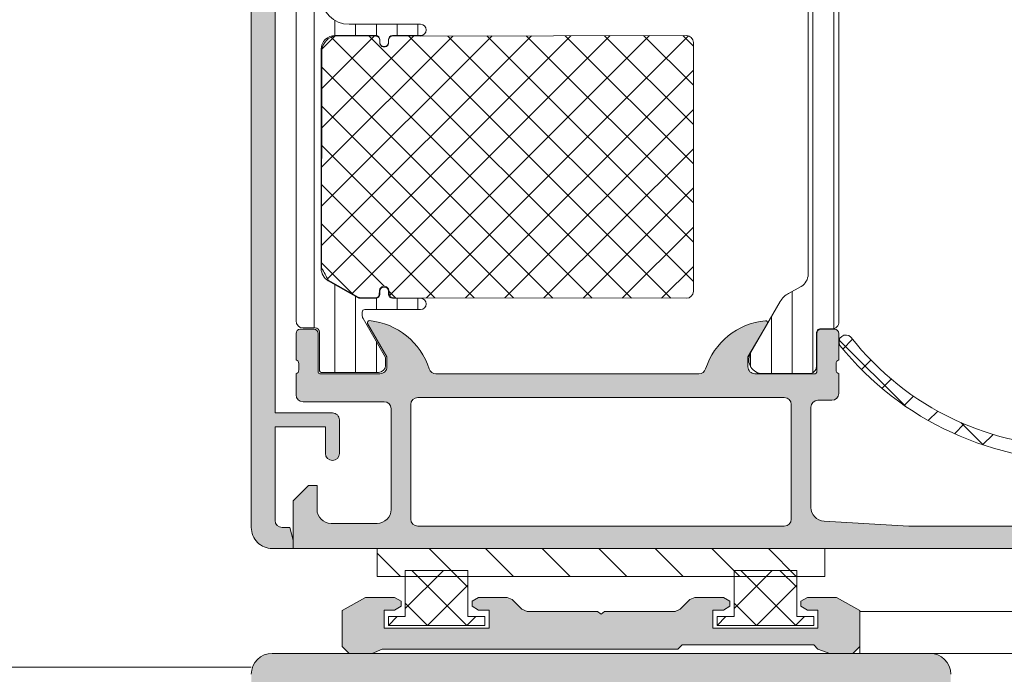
# Model space of a CAD drawing. Header units: millimetres. Extents: x -469965 to -394737, y -22321 to 14469.
# Tile 60 of 256: x -434734 to -434664, y -19826 to -19780. Entities that reach past the tile are written whole.
import ezdxf

# ---------------------------------------------------------------- set-up
doc = ezdxf.new("R2010")
doc.units = ezdxf.units.MM
doc.header["$MEASUREMENT"] = 0
doc.layers.add('New_A-13-UKS_Pen_No__250', color=7, linetype='Continuous', lineweight=13)
doc.layers.add('New_A-13-UKS_Pen_No__7', color=7, linetype='Continuous', lineweight=15)

msp = doc.modelspace()

# ---------------------------------------------------------------- hatches: boundary and pattern name
at = {"layer": 'New_A-13-UKS_Pen_No__250', "linetype": 'Continuous', "lineweight": 13}
for points in [[(-434714.843, -19817.405), (-434714.843, -19816.805), (-434715.084, -19815.905), (-434715.643, -19815.905), (-434715.73, -19815.898), (-434715.814, -19815.875), (-434715.893, -19815.838), (-434715.964, -19815.788), (-434716.026, -19815.727), (-434716.076, -19815.655), (-434716.113, -19815.576), (-434716.135, -19815.492), (-434716.143, -19815.405), (-434716.143, -19808.705), (-434712.543, -19808.705), (-434712.543, -19810.605), (-434712.541, -19810.654), (-434712.533, -19810.703), (-434712.522, -19810.75), (-434712.505, -19810.797), (-434712.484, -19810.841), (-434712.459, -19810.883), (-434712.43, -19810.922), (-434712.397, -19810.959), (-434712.36, -19810.992), (-434712.321, -19811.021), (-434712.279, -19811.046), (-434712.234, -19811.067), (-434712.188, -19811.084), (-434712.141, -19811.096), (-434712.092, -19811.103), (-434712.043, -19811.105), (-434711.994, -19811.103), (-434711.946, -19811.096), (-434711.898, -19811.084), (-434711.852, -19811.067), (-434711.807, -19811.046), (-434711.765, -19811.021), (-434711.726, -19810.992), (-434711.69, -19810.959), (-434711.657, -19810.922), (-434711.627, -19810.883), (-434711.602, -19810.841), (-434711.581, -19810.797), (-434711.565, -19810.75), (-434711.553, -19810.703), (-434711.545, -19810.654), (-434711.543, -19810.605), (-434711.543, -19808.205), (-434711.544, -19808.181), (-434711.545, -19808.156), (-434711.548, -19808.132), (-434711.553, -19808.108), (-434711.558, -19808.084), (-434711.565, -19808.06), (-434711.572, -19808.037), (-434711.581, -19808.014), (-434711.591, -19807.991), (-434711.602, -19807.969), (-434711.614, -19807.948), (-434711.627, -19807.927), (-434711.641, -19807.907), (-434711.656, -19807.888), (-434711.673, -19807.869), (-434711.689, -19807.852), (-434711.707, -19807.835), (-434711.726, -19807.819), (-434711.745, -19807.804), (-434711.765, -19807.789), (-434711.786, -19807.776), (-434711.807, -19807.764), (-434711.829, -19807.753), (-434711.852, -19807.743), (-434711.875, -19807.734), (-434711.898, -19807.727), (-434711.922, -19807.72), (-434711.946, -19807.715), (-434711.97, -19807.711), (-434711.994, -19807.708), (-434712.019, -19807.706), (-434712.043, -19807.705), (-434716.143, -19807.705), (-434716.143, -19757.105), (-434712.043, -19757.105), (-434712.019, -19757.105), (-434711.994, -19757.103), (-434711.97, -19757.1), (-434711.946, -19757.096), (-434711.922, -19757.09), (-434711.898, -19757.084), (-434711.875, -19757.076), (-434711.852, -19757.067), (-434711.829, -19757.057), (-434711.807, -19757.046), (-434711.786, -19757.034), (-434711.765, -19757.021), (-434711.745, -19757.007), (-434711.726, -19756.992), (-434711.707, -19756.976), (-434711.689, -19756.959), (-434711.673, -19756.941), (-434711.656, -19756.923), (-434711.641, -19756.903), (-434711.627, -19756.883), (-434711.614, -19756.862), (-434711.602, -19756.841), (-434711.591, -19756.819), (-434711.581, -19756.797), (-434711.572, -19756.774), (-434711.565, -19756.75), (-434711.558, -19756.727), (-434711.553, -19756.703), (-434711.548, -19756.679), (-434711.545, -19756.654), (-434711.544, -19756.63), (-434711.543, -19756.605), (-434711.543, -19754.205), (-434711.545, -19754.156), (-434711.553, -19754.108), (-434711.565, -19754.06), (-434711.581, -19754.014), (-434711.602, -19753.97), (-434711.627, -19753.927), (-434711.657, -19753.888), (-434711.69, -19753.852), (-434711.726, -19753.819), (-434711.765, -19753.79), (-434711.807, -19753.764), (-434711.852, -19753.743), (-434711.898, -19753.727), (-434711.946, -19753.715), (-434711.994, -19753.708), (-434712.043, -19753.705), (-434712.092, -19753.708), (-434712.141, -19753.715), (-434712.188, -19753.727), (-434712.234, -19753.743), (-434712.279, -19753.764), (-434712.321, -19753.79), (-434712.36, -19753.819), (-434712.397, -19753.852), (-434712.43, -19753.888), (-434712.459, -19753.927), (-434712.484, -19753.97), (-434712.505, -19754.014), (-434712.522, -19754.06), (-434712.533, -19754.108), (-434712.541, -19754.156), (-434712.543, -19754.205), (-434712.543, -19756.105), (-434716.143, -19756.105), (-434716.143, -19749.405), (-434716.135, -19749.318), (-434716.113, -19749.234), (-434716.076, -19749.155), (-434716.026, -19749.084), (-434715.964, -19749.022), (-434715.893, -19748.972), (-434715.814, -19748.935), (-434715.73, -19748.913), (-434715.643, -19748.905), (-434715.086, -19748.905), (-434714.845, -19748.005), (-434714.845, -19747.405), (-434716.343, -19747.405), (-434716.417, -19747.407), (-434716.491, -19747.413), (-434716.565, -19747.422), (-434716.638, -19747.435), (-434716.71, -19747.451), (-434716.782, -19747.471), (-434716.852, -19747.495), (-434716.921, -19747.522), (-434716.989, -19747.552), (-434717.055, -19747.586), (-434717.119, -19747.623), (-434717.182, -19747.663), (-434717.242, -19747.706), (-434717.301, -19747.751), (-434717.357, -19747.8), (-434717.41, -19747.852), (-434717.461, -19747.906), (-434717.509, -19747.962), (-434717.554, -19748.021), (-434717.597, -19748.082), (-434717.636, -19748.145), (-434717.672, -19748.21), (-434717.705, -19748.276), (-434717.735, -19748.344), (-434717.761, -19748.413), (-434717.784, -19748.484), (-434717.803, -19748.556), (-434717.818, -19748.628), (-434717.831, -19748.701), (-434717.839, -19748.775), (-434717.844, -19748.849), (-434717.845, -19748.923), (-434717.843, -19815.905), (-434717.841, -19815.979), (-434717.836, -19816.052), (-434717.827, -19816.125), (-434717.814, -19816.198), (-434717.798, -19816.27), (-434717.779, -19816.341), (-434717.755, -19816.411), (-434717.729, -19816.479), (-434717.699, -19816.547), (-434717.666, -19816.612), (-434717.63, -19816.677), (-434717.59, -19816.739), (-434717.548, -19816.799), (-434717.503, -19816.857), (-434717.455, -19816.913), (-434717.404, -19816.966), (-434717.351, -19817.017), (-434717.295, -19817.065), (-434717.237, -19817.11), (-434717.177, -19817.153), (-434717.114, -19817.192), (-434717.05, -19817.228), (-434716.984, -19817.261), (-434716.917, -19817.291), (-434716.848, -19817.318), (-434716.779, -19817.341), (-434716.708, -19817.36), (-434716.636, -19817.377), (-434716.563, -19817.389), (-434716.49, -19817.398), (-434716.417, -19817.403), (-434716.343, -19817.405)], [(-434674.845, -19824.905), (-434674.345, -19824.405), (-434674.345, -19821.845), (-434676.005, -19820.905), (-434678.095, -19820.905), (-434678.555, -19821.175), (-434678.555, -19821.535), (-434678.095, -19821.805), (-434677.345, -19821.805), (-434677.345, -19823.105), (-434684.845, -19823.105), (-434684.845, -19821.805), (-434684.095, -19821.805), (-434683.635, -19821.535), (-434683.635, -19821.175), (-434684.095, -19820.905), (-434686.135, -19820.905), (-434686.495, -19821.055), (-434687.195, -19821.755), (-434687.555, -19821.905), (-434692.595, -19821.905), (-434692.845, -19822.105), (-434693.095, -19821.905), (-434698.135, -19821.905), (-434698.495, -19821.755), (-434699.195, -19821.055), (-434699.555, -19820.905), (-434701.595, -19820.905), (-434702.055, -19821.175), (-434702.055, -19821.535), (-434701.595, -19821.805), (-434700.845, -19821.805), (-434700.845, -19823.105), (-434708.345, -19823.105), (-434708.345, -19821.805), (-434707.595, -19821.805), (-434707.135, -19821.535), (-434707.135, -19821.175), (-434707.595, -19820.905), (-434709.685, -19820.905), (-434711.345, -19821.845), (-434711.345, -19824.405), (-434710.845, -19824.905), (-434709.195, -19824.905), (-434708.495, -19824.605), (-434687.345, -19824.605), (-434687.045, -19824.305), (-434677.645, -19824.305), (-434677.345, -19824.605), (-434676.495, -19824.905)]]:
    msp.add_hatch(color=7, dxfattribs=at).paths.add_polyline_path(points)
h = msp.add_hatch(color=7, dxfattribs=at)
h.paths.add_polyline_path([(-434714.845, -19817.405), (-434646.345, -19817.405, 0.414216), (-434645.845, -19816.905), (-434645.845, -19812.905, 0.414214), (-434646.345, -19812.405), (-434647.645, -19812.405, 0.414214), (-434648.145, -19812.905), (-434648.145, -19813.405), (-434647.145, -19813.405), (-434647.145, -19815.105), (-434647.146, -19815.154), (-434647.15, -19815.203), (-434647.156, -19815.252), (-434647.164, -19815.3), (-434647.175, -19815.348), (-434647.188, -19815.395), (-434647.203, -19815.442), (-434647.221, -19815.488), (-434647.241, -19815.533), (-434647.263, -19815.577), (-434647.287, -19815.619), (-434647.314, -19815.661), (-434647.342, -19815.701), (-434647.372, -19815.74), (-434647.404, -19815.777), (-434647.438, -19815.812), (-434647.473, -19815.846), (-434647.511, -19815.878), (-434647.549, -19815.908), (-434647.589, -19815.937), (-434647.631, -19815.963), (-434647.674, -19815.987), (-434647.717, -19816.009), (-434647.762, -19816.029), (-434647.808, -19816.047), (-434647.855, -19816.062), (-434647.902, -19816.075), (-434647.95, -19816.086), (-434647.998, -19816.094), (-434648.047, -19816.1), (-434648.096, -19816.104), (-434648.145, -19816.105), (-434652.145, -19816.105), (-434652.194, -19816.104), (-434652.243, -19816.1), (-434652.292, -19816.094), (-434652.34, -19816.086), (-434652.388, -19816.075), (-434652.435, -19816.062), (-434652.482, -19816.047), (-434652.528, -19816.029), (-434652.573, -19816.009), (-434652.616, -19815.987), (-434652.659, -19815.963), (-434652.701, -19815.937), (-434652.741, -19815.908), (-434652.779, -19815.878), (-434652.817, -19815.846), (-434652.852, -19815.812), (-434652.886, -19815.777), (-434652.918, -19815.74), (-434652.948, -19815.701), (-434652.976, -19815.661), (-434653.003, -19815.619), (-434653.027, -19815.577), (-434653.049, -19815.533), (-434653.069, -19815.488), (-434653.087, -19815.442), (-434653.102, -19815.396), (-434653.115, -19815.348), (-434653.126, -19815.3), (-434653.134, -19815.252), (-434653.14, -19815.203), (-434653.144, -19815.154), (-434653.145, -19815.105), (-434653.145, -19813.405), (-434652.145, -19813.405), (-434652.145, -19812.905, 0.414214), (-434652.645, -19812.405), (-434655.445, -19812.405, 0.414214), (-434655.945, -19812.905), (-434655.945, -19813.105, 0.414214), (-434655.445, -19813.605), (-434654.945, -19813.605), (-434654.921, -19813.606), (-434654.896, -19813.608), (-434654.872, -19813.611), (-434654.847, -19813.615), (-434654.824, -19813.62), (-434654.8, -19813.627), (-434654.777, -19813.634), (-434654.754, -19813.643), (-434654.731, -19813.653), (-434654.709, -19813.664), (-434654.688, -19813.676), (-434654.667, -19813.69), (-434654.647, -19813.704), (-434654.628, -19813.719), (-434654.609, -19813.735), (-434654.591, -19813.752), (-434654.575, -19813.769), (-434654.559, -19813.788), (-434654.543, -19813.807), (-434654.529, -19813.827), (-434654.516, -19813.848), (-434654.504, -19813.87), (-434654.493, -19813.891), (-434654.483, -19813.914), (-434654.474, -19813.937), (-434654.467, -19813.96), (-434654.46, -19813.984), (-434654.455, -19814.008), (-434654.45, -19814.032), (-434654.447, -19814.056), (-434654.446, -19814.081), (-434654.445, -19814.105), (-434654.445, -19815.305), (-434654.446, -19815.33), (-434654.447, -19815.354), (-434654.45, -19815.379), (-434654.455, -19815.403), (-434654.46, -19815.427), (-434654.467, -19815.45), (-434654.474, -19815.474), (-434654.483, -19815.497), (-434654.493, -19815.519), (-434654.504, -19815.541), (-434654.516, -19815.562), (-434654.529, -19815.583), (-434654.543, -19815.603), (-434654.559, -19815.622), (-434654.575, -19815.641), (-434654.591, -19815.659), (-434654.609, -19815.676), (-434654.628, -19815.692), (-434654.647, -19815.707), (-434654.667, -19815.721), (-434654.688, -19815.734), (-434654.709, -19815.746), (-434654.731, -19815.757), (-434654.754, -19815.767), (-434654.777, -19815.776), (-434654.8, -19815.784), (-434654.824, -19815.79), (-434654.847, -19815.796), (-434654.872, -19815.8), (-434654.896, -19815.803), (-434654.921, -19815.805), (-434654.945, -19815.805), (-434670.845, -19815.805), (-434676.902, -19815.459), (-434676.949, -19815.455), (-434676.996, -19815.449), (-434677.043, -19815.441), (-434677.089, -19815.431), (-434677.134, -19815.418), (-434677.179, -19815.403), (-434677.224, -19815.386), (-434677.267, -19815.367), (-434677.309, -19815.346), (-434677.351, -19815.324), (-434677.391, -19815.299), (-434677.43, -19815.272), (-434677.468, -19815.243), (-434677.504, -19815.213), (-434677.539, -19815.181), (-434677.572, -19815.147), (-434677.604, -19815.112), (-434677.634, -19815.076), (-434677.662, -19815.038), (-434677.688, -19814.998), (-434677.713, -19814.958), (-434677.735, -19814.916), (-434677.756, -19814.874), (-434677.774, -19814.83), (-434677.791, -19814.786), (-434677.805, -19814.741), (-434677.817, -19814.695), (-434677.827, -19814.649), (-434677.835, -19814.602), (-434677.841, -19814.555), (-434677.844, -19814.508), (-434677.845, -19814.461), (-434677.845, -19807.305), (-434677.844, -19807.281), (-434677.843, -19807.256), (-434677.84, -19807.232), (-434677.835, -19807.208), (-434677.83, -19807.184), (-434677.823, -19807.16), (-434677.816, -19807.137), (-434677.807, -19807.114), (-434677.797, -19807.091), (-434677.786, -19807.07), (-434677.774, -19807.048), (-434677.761, -19807.027), (-434677.747, -19807.007), (-434677.732, -19806.988), (-434677.716, -19806.969), (-434677.699, -19806.952), (-434677.681, -19806.935), (-434677.662, -19806.919), (-434677.643, -19806.904), (-434677.623, -19806.89), (-434677.602, -19806.876), (-434677.581, -19806.864), (-434677.559, -19806.853), (-434677.536, -19806.843), (-434677.513, -19806.834), (-434677.49, -19806.827), (-434677.467, -19806.82), (-434677.443, -19806.815), (-434677.418, -19806.811), (-434677.394, -19806.808), (-434677.37, -19806.806), (-434677.345, -19806.805), (-434676.345, -19806.805, 0.414214), (-434675.845, -19806.305), (-434675.845, -19804.905), (-434675.867, -19804.898), (-434675.887, -19804.889), (-434675.907, -19804.878), (-434675.927, -19804.866), (-434675.945, -19804.852), (-434675.961, -19804.837), (-434675.969, -19804.829), (-434675.984, -19804.812), (-434675.998, -19804.793), (-434676.01, -19804.774), (-434676.02, -19804.754), (-434676.029, -19804.732), (-434676.035, -19804.711), (-434676.04, -19804.689), (-434676.044, -19804.666), (-434676.045, -19804.643), (-434676.045, -19804.167), (-434676.044, -19804.144), (-434676.04, -19804.122), (-434676.035, -19804.1), (-434676.029, -19804.078), (-434676.02, -19804.057), (-434676.01, -19804.037), (-434675.998, -19804.017), (-434675.984, -19803.999), (-434675.969, -19803.982), (-434675.961, -19803.974), (-434675.945, -19803.958), (-434675.927, -19803.945), (-434675.907, -19803.932), (-434675.887, -19803.922), (-434675.867, -19803.913), (-434675.845, -19803.905), (-434675.845, -19802.025, 0.414214), (-434676.145, -19801.725), (-434677.125, -19801.725, 0.414214), (-434677.425, -19802.025), (-434677.425, -19804.791), (-434677.427, -19804.809), (-434677.432, -19804.826), (-434677.437, -19804.837), (-434677.442, -19804.847), (-434677.449, -19804.857), (-434677.456, -19804.866), (-434677.464, -19804.874), (-434677.474, -19804.882), (-434677.483, -19804.888), (-434677.494, -19804.894), (-434677.51, -19804.9), (-434677.527, -19804.904), (-434677.545, -19804.905), (-434681.845, -19804.905), (-434681.869, -19804.905), (-434681.894, -19804.903), (-434681.918, -19804.9), (-434681.942, -19804.896), (-434681.966, -19804.89), (-434681.99, -19804.884), (-434682.013, -19804.876), (-434682.036, -19804.867), (-434682.059, -19804.857), (-434682.081, -19804.846), (-434682.102, -19804.834), (-434682.123, -19804.821), (-434682.143, -19804.807), (-434682.162, -19804.792), (-434682.181, -19804.776), (-434682.198, -19804.759), (-434682.215, -19804.741), (-434682.231, -19804.723), (-434682.246, -19804.703), (-434682.261, -19804.683), (-434682.274, -19804.662), (-434682.286, -19804.641), (-434682.297, -19804.619), (-434682.307, -19804.597), (-434682.316, -19804.574), (-434682.323, -19804.551), (-434682.33, -19804.527), (-434682.335, -19804.503), (-434682.339, -19804.479), (-434682.342, -19804.454), (-434682.344, -19804.43), (-434682.345, -19804.405), (-434682.345, -19803.705), (-434680.957, -19801.301, 0.581105), (-434681.094, -19801.107, 0.299311), (-434685.369, -19804.558), (-434685.375, -19804.577), (-434685.382, -19804.595), (-434685.39, -19804.613), (-434685.399, -19804.631), (-434685.408, -19804.648), (-434685.418, -19804.665), (-434685.428, -19804.682), (-434685.439, -19804.698), (-434685.451, -19804.714), (-434685.464, -19804.729), (-434685.477, -19804.744), (-434685.49, -19804.758), (-434685.505, -19804.772), (-434685.519, -19804.785), (-434685.534, -19804.797), (-434685.55, -19804.809), (-434685.566, -19804.821), (-434685.583, -19804.831), (-434685.6, -19804.841), (-434685.617, -19804.851), (-434685.635, -19804.859), (-434685.653, -19804.867), (-434685.671, -19804.874), (-434685.69, -19804.881), (-434685.709, -19804.886), (-434685.728, -19804.891), (-434685.747, -19804.896), (-434685.766, -19804.899), (-434685.786, -19804.902), (-434685.806, -19804.904), (-434685.825, -19804.905), (-434685.845, -19804.905), (-434704.645, -19804.905), (-434704.665, -19804.905), (-434704.685, -19804.904), (-434704.704, -19804.902), (-434704.724, -19804.899), (-434704.743, -19804.896), (-434704.762, -19804.891), (-434704.781, -19804.886), (-434704.8, -19804.881), (-434704.819, -19804.874), (-434704.837, -19804.867), (-434704.855, -19804.859), (-434704.873, -19804.85), (-434704.89, -19804.841), (-434704.907, -19804.831), (-434704.924, -19804.821), (-434704.94, -19804.809), (-434704.956, -19804.797), (-434704.971, -19804.785), (-434704.986, -19804.772), (-434705, -19804.758), (-434705.013, -19804.744), (-434705.026, -19804.729), (-434705.039, -19804.714), (-434705.051, -19804.698), (-434705.062, -19804.682), (-434705.072, -19804.665), (-434705.082, -19804.648), (-434705.092, -19804.631), (-434705.1, -19804.613), (-434705.108, -19804.595), (-434705.115, -19804.576), (-434705.121, -19804.558, 0.299174), (-434709.393, -19801.106, 0.57559), (-434709.533, -19801.301), (-434708.145, -19803.705), (-434708.145, -19804.405), (-434708.146, -19804.43), (-434708.148, -19804.454), (-434708.151, -19804.479), (-434708.155, -19804.503), (-434708.16, -19804.527), (-434708.167, -19804.551), (-434708.174, -19804.574), (-434708.183, -19804.597), (-434708.193, -19804.619), (-434708.204, -19804.641), (-434708.216, -19804.662), (-434708.229, -19804.683), (-434708.244, -19804.703), (-434708.259, -19804.723), (-434708.275, -19804.741), (-434708.292, -19804.759), (-434708.309, -19804.776), (-434708.328, -19804.792), (-434708.347, -19804.807), (-434708.367, -19804.821), (-434708.388, -19804.834), (-434708.409, -19804.846), (-434708.431, -19804.857), (-434708.454, -19804.867), (-434708.477, -19804.876), (-434708.5, -19804.884), (-434708.524, -19804.89), (-434708.548, -19804.896), (-434708.572, -19804.9), (-434708.596, -19804.903), (-434708.621, -19804.905), (-434708.645, -19804.905), (-434712.951, -19804.905), (-434712.968, -19804.903), (-434712.985, -19804.898), (-434712.996, -19804.894), (-434713.007, -19804.888), (-434713.017, -19804.882), (-434713.026, -19804.874), (-434713.034, -19804.866), (-434713.041, -19804.857), (-434713.048, -19804.847), (-434713.054, -19804.837), (-434713.06, -19804.82), (-434713.064, -19804.803), (-434713.065, -19804.785), (-434713.065, -19802.025, 0.414214), (-434713.365, -19801.725), (-434714.345, -19801.725, 0.414214), (-434714.645, -19802.025), (-434714.645, -19803.905), (-434714.623, -19803.913), (-434714.603, -19803.922), (-434714.583, -19803.932), (-434714.563, -19803.945), (-434714.545, -19803.958), (-434714.529, -19803.974), (-434714.521, -19803.982), (-434714.506, -19803.999), (-434714.492, -19804.017), (-434714.48, -19804.037), (-434714.47, -19804.057), (-434714.462, -19804.078), (-434714.455, -19804.1), (-434714.45, -19804.122), (-434714.446, -19804.144), (-434714.445, -19804.167), (-434714.445, -19804.643), (-434714.446, -19804.666), (-434714.45, -19804.689), (-434714.455, -19804.711), (-434714.462, -19804.732), (-434714.47, -19804.754), (-434714.48, -19804.774), (-434714.492, -19804.793), (-434714.506, -19804.812), (-434714.521, -19804.829), (-434714.529, -19804.837), (-434714.545, -19804.852), (-434714.563, -19804.866), (-434714.583, -19804.878), (-434714.603, -19804.889), (-434714.623, -19804.898), (-434714.645, -19804.905), (-434714.645, -19806.405, 0.414214), (-434714.145, -19806.905), (-434708.345, -19806.905), (-434708.32, -19806.906), (-434708.296, -19806.908), (-434708.272, -19806.911), (-434708.247, -19806.915), (-434708.224, -19806.92), (-434708.2, -19806.927), (-434708.177, -19806.934), (-434708.154, -19806.943), (-434708.131, -19806.953), (-434708.109, -19806.964), (-434708.088, -19806.976), (-434708.067, -19806.99), (-434708.047, -19807.004), (-434708.028, -19807.019), (-434708.009, -19807.035), (-434707.991, -19807.052), (-434707.975, -19807.069), (-434707.959, -19807.088), (-434707.943, -19807.107), (-434707.929, -19807.127), (-434707.916, -19807.148), (-434707.904, -19807.17), (-434707.893, -19807.191), (-434707.883, -19807.214), (-434707.874, -19807.237), (-434707.867, -19807.26), (-434707.86, -19807.284), (-434707.855, -19807.308), (-434707.85, -19807.332), (-434707.847, -19807.356), (-434707.846, -19807.381), (-434707.845, -19807.405), (-434707.845, -19814.605), (-434707.846, -19814.654), (-434707.85, -19814.703), (-434707.856, -19814.752), (-434707.864, -19814.8), (-434707.875, -19814.848), (-434707.888, -19814.896), (-434707.903, -19814.942), (-434707.921, -19814.988), (-434707.941, -19815.033), (-434707.963, -19815.077), (-434707.987, -19815.119), (-434708.014, -19815.161), (-434708.042, -19815.201), (-434708.072, -19815.24), (-434708.104, -19815.277), (-434708.138, -19815.312), (-434708.173, -19815.346), (-434708.211, -19815.378), (-434708.249, -19815.408), (-434708.289, -19815.437), (-434708.331, -19815.463), (-434708.374, -19815.487), (-434708.417, -19815.509), (-434708.462, -19815.529), (-434708.508, -19815.547), (-434708.555, -19815.562), (-434708.602, -19815.575), (-434708.65, -19815.586), (-434708.698, -19815.594), (-434708.747, -19815.6), (-434708.796, -19815.604), (-434708.845, -19815.605), (-434712.145, -19815.605), (-434712.194, -19815.604), (-434712.243, -19815.6), (-434712.292, -19815.594), (-434712.34, -19815.586), (-434712.388, -19815.575), (-434712.435, -19815.562), (-434712.482, -19815.547), (-434712.528, -19815.529), (-434712.573, -19815.509), (-434712.616, -19815.487), (-434712.659, -19815.463), (-434712.701, -19815.437), (-434712.741, -19815.408), (-434712.779, -19815.378), (-434712.817, -19815.346), (-434712.852, -19815.312), (-434712.886, -19815.277), (-434712.918, -19815.24), (-434712.948, -19815.201), (-434712.976, -19815.161), (-434713.003, -19815.119), (-434713.027, -19815.077), (-434713.049, -19815.033), (-434713.069, -19814.988), (-434713.087, -19814.942), (-434713.102, -19814.896), (-434713.115, -19814.848), (-434713.126, -19814.8), (-434713.134, -19814.752), (-434713.14, -19814.703), (-434713.144, -19814.654), (-434713.145, -19814.605), (-434713.145, -19812.905), (-434713.745, -19812.905), (-434714.845, -19814.005)])
h.paths.add_polyline_path([(-434706.444, -19815.33), (-434706.445, -19815.305), (-434706.445, -19807.105), (-434706.444, -19807.081), (-434706.443, -19807.056), (-434706.44, -19807.032), (-434706.435, -19807.008), (-434706.43, -19806.984), (-434706.423, -19806.96), (-434706.416, -19806.937), (-434706.407, -19806.914), (-434706.397, -19806.891), (-434706.386, -19806.87), (-434706.374, -19806.848), (-434706.361, -19806.827), (-434706.347, -19806.807), (-434706.332, -19806.788), (-434706.315, -19806.769), (-434706.299, -19806.752), (-434706.281, -19806.735), (-434706.262, -19806.719), (-434706.243, -19806.704), (-434706.223, -19806.69), (-434706.202, -19806.676), (-434706.181, -19806.664), (-434706.159, -19806.653), (-434706.136, -19806.643), (-434706.113, -19806.634), (-434706.09, -19806.627), (-434706.067, -19806.62), (-434706.043, -19806.615), (-434706.018, -19806.611), (-434705.994, -19806.608), (-434705.97, -19806.606), (-434705.945, -19806.605), (-434679.745, -19806.605), (-434679.72, -19806.606), (-434679.696, -19806.608), (-434679.672, -19806.611), (-434679.647, -19806.615), (-434679.624, -19806.62), (-434679.6, -19806.627), (-434679.577, -19806.634), (-434679.554, -19806.643), (-434679.531, -19806.653), (-434679.509, -19806.664), (-434679.488, -19806.676), (-434679.467, -19806.69), (-434679.447, -19806.704), (-434679.428, -19806.719), (-434679.409, -19806.735), (-434679.391, -19806.752), (-434679.375, -19806.769), (-434679.359, -19806.788), (-434679.343, -19806.807), (-434679.329, -19806.827), (-434679.316, -19806.848), (-434679.304, -19806.87), (-434679.293, -19806.891), (-434679.283, -19806.914), (-434679.274, -19806.937), (-434679.267, -19806.96), (-434679.26, -19806.984), (-434679.255, -19807.008), (-434679.25, -19807.032), (-434679.247, -19807.056), (-434679.246, -19807.081), (-434679.245, -19807.105), (-434679.245, -19815.305), (-434679.246, -19815.33), (-434679.247, -19815.354), (-434679.25, -19815.379), (-434679.255, -19815.403), (-434679.26, -19815.427), (-434679.267, -19815.45), (-434679.274, -19815.474), (-434679.283, -19815.497), (-434679.293, -19815.519), (-434679.304, -19815.541), (-434679.316, -19815.562), (-434679.329, -19815.583), (-434679.343, -19815.603), (-434679.359, -19815.622), (-434679.375, -19815.641), (-434679.391, -19815.659), (-434679.409, -19815.676), (-434679.428, -19815.692), (-434679.447, -19815.707), (-434679.467, -19815.721), (-434679.488, -19815.734), (-434679.509, -19815.746), (-434679.531, -19815.757), (-434679.554, -19815.767), (-434679.577, -19815.776), (-434679.6, -19815.784), (-434679.624, -19815.79), (-434679.647, -19815.796), (-434679.672, -19815.8), (-434679.696, -19815.803), (-434679.72, -19815.805), (-434679.745, -19815.805), (-434705.945, -19815.805), (-434705.97, -19815.805), (-434705.994, -19815.803), (-434706.018, -19815.8), (-434706.043, -19815.796), (-434706.067, -19815.79), (-434706.09, -19815.784), (-434706.113, -19815.776), (-434706.136, -19815.767), (-434706.159, -19815.757), (-434706.181, -19815.746), (-434706.202, -19815.734), (-434706.223, -19815.721), (-434706.243, -19815.707), (-434706.262, -19815.692), (-434706.281, -19815.676), (-434706.299, -19815.659), (-434706.315, -19815.641), (-434706.332, -19815.622), (-434706.347, -19815.603), (-434706.361, -19815.583), (-434706.374, -19815.562), (-434706.386, -19815.541), (-434706.397, -19815.519), (-434706.407, -19815.497), (-434706.416, -19815.474), (-434706.423, -19815.45), (-434706.43, -19815.427), (-434706.435, -19815.403), (-434706.44, -19815.379), (-434706.443, -19815.354)], flags=0)
h = msp.add_hatch(color=7, dxfattribs=at)
h.paths.add_polyline_path([(-434717.845, -19999.405), (-434717.837, -19999.492), (-434717.815, -19999.576), (-434717.778, -19999.655), (-434717.728, -19999.727), (-434717.666, -19999.788), (-434717.595, -19999.838), (-434717.516, -19999.875), (-434717.432, -19999.898), (-434717.345, -19999.905), (-434715.845, -19999.905), (-434715.145, -19999.205), (-434715.145, -19998.505), (-434716.345, -19998.505), (-434716.345, -19995.805), (-434711.89, -19995.805), (-434711.885, -19995.784), (-434711.878, -19995.764), (-434711.869, -19995.745), (-434711.859, -19995.726), (-434711.847, -19995.708), (-434711.834, -19995.691), (-434711.819, -19995.676), (-434711.803, -19995.662), (-434711.786, -19995.649), (-434711.768, -19995.637), (-434711.749, -19995.628), (-434711.729, -19995.62), (-434711.709, -19995.613), (-434711.688, -19995.609), (-434711.666, -19995.606), (-434711.645, -19995.605), (-434711.624, -19995.606), (-434711.602, -19995.609), (-434711.582, -19995.613), (-434711.561, -19995.62), (-434711.541, -19995.628), (-434711.522, -19995.637), (-434711.504, -19995.649), (-434711.487, -19995.662), (-434711.471, -19995.676), (-434711.456, -19995.691), (-434711.443, -19995.708), (-434711.431, -19995.726), (-434711.421, -19995.745), (-434711.412, -19995.764), (-434711.405, -19995.784), (-434711.4, -19995.805), (-434706.945, -19995.805), (-434706.945, -19998.505), (-434708.145, -19998.505), (-434708.145, -19999.105), (-434707.245, -20000.005), (-434705.945, -20000.005), (-434705.867, -19999.999), (-434705.791, -19999.981), (-434705.718, -19999.951), (-434705.651, -19999.91), (-434705.591, -19999.859), (-434705.541, -19999.799), (-434705.5, -19999.732), (-434705.47, -19999.66), (-434705.451, -19999.583), (-434705.445, -19999.505), (-434705.445, -19987.405), (-434705.444, -19987.381), (-434705.443, -19987.356), (-434705.44, -19987.332), (-434705.435, -19987.308), (-434705.43, -19987.284), (-434705.424, -19987.26), (-434705.416, -19987.237), (-434705.407, -19987.214), (-434705.397, -19987.191), (-434705.386, -19987.17), (-434705.374, -19987.148), (-434705.361, -19987.127), (-434705.347, -19987.107), (-434705.332, -19987.088), (-434705.316, -19987.069), (-434705.299, -19987.052), (-434705.281, -19987.035), (-434705.262, -19987.019), (-434705.243, -19987.004), (-434705.223, -19986.99), (-434705.202, -19986.976), (-434705.181, -19986.964), (-434705.159, -19986.953), (-434705.136, -19986.943), (-434705.113, -19986.934), (-434705.09, -19986.927), (-434705.067, -19986.92), (-434705.043, -19986.915), (-434705.018, -19986.911), (-434704.994, -19986.908), (-434704.97, -19986.906), (-434704.945, -19986.905), (-434699.345, -19986.905), (-434699.271, -19986.907), (-434699.198, -19986.912), (-434699.125, -19986.921), (-434699.052, -19986.934), (-434698.981, -19986.95), (-434698.91, -19986.97), (-434698.84, -19986.993), (-434698.771, -19987.019), (-434698.704, -19987.049), (-434698.638, -19987.082), (-434698.574, -19987.119), (-434698.512, -19987.158), (-434698.451, -19987.2), (-434698.393, -19987.246), (-434698.338, -19987.294), (-434698.284, -19987.345), (-434698.234, -19987.398), (-434698.186, -19987.454), (-434698.14, -19987.512), (-434698.098, -19987.572), (-434698.058, -19987.634), (-434698.022, -19987.698), (-434697.989, -19987.764), (-434697.959, -19987.831), (-434697.933, -19987.9), (-434697.91, -19987.97), (-434697.89, -19988.041), (-434697.874, -19988.113), (-434697.861, -19988.185), (-434697.852, -19988.258), (-434697.847, -19988.332), (-434697.845, -19988.405), (-434697.845, -20015.405), (-434697.839, -20015.483), (-434697.821, -20015.56), (-434697.791, -20015.632), (-434697.75, -20015.699), (-434697.699, -20015.759), (-434697.639, -20015.81), (-434697.572, -20015.851), (-434697.5, -20015.881), (-434697.423, -20015.899), (-434697.345, -20015.905), (-434696.345, -20015.905), (-434696.189, -20015.893), (-434696.036, -20015.856), (-434695.891, -20015.796), (-434695.757, -20015.714), (-434695.638, -20015.612), (-434695.536, -20015.493), (-434695.454, -20015.359), (-434695.394, -20015.214), (-434695.357, -20015.062), (-434695.345, -20014.905), (-434694.845, -20014.617), (-434694.845, -20013.394), (-434695.345, -20013.105), (-434694.845, -20012.817), (-434694.845, -20011.594), (-434695.345, -20011.305), (-434694.845, -20011.017), (-434694.845, -20009.794), (-434695.345, -20009.505), (-434694.845, -20009.217), (-434694.845, -20007.994), (-434695.345, -20007.705), (-434694.845, -20007.417), (-434694.845, -20006.194), (-434695.345, -20005.905), (-434694.845, -20005.617), (-434694.845, -20004.394), (-434695.345, -20004.105), (-434694.845, -20003.817), (-434694.845, -20002.594), (-434695.345, -20002.305), (-434694.845, -20002.017), (-434694.845, -20000.069), (-434693.711, -19998.105), (-434693.677, -19998.05), (-434693.638, -19997.996), (-434693.597, -19997.946), (-434693.552, -19997.898), (-434693.504, -19997.853), (-434693.454, -19997.812), (-434693.401, -19997.774), (-434693.345, -19997.739), (-434693.287, -19997.708), (-434693.228, -19997.681), (-434693.166, -19997.658), (-434693.104, -19997.639), (-434693.04, -19997.624), (-434692.976, -19997.614), (-434692.91, -19997.607), (-434692.845, -19997.605), (-434692.78, -19997.607), (-434692.715, -19997.614), (-434692.65, -19997.624), (-434692.586, -19997.639), (-434692.524, -19997.658), (-434692.462, -19997.681), (-434692.403, -19997.708), (-434692.345, -19997.739), (-434692.289, -19997.774), (-434692.236, -19997.812), (-434692.186, -19997.853), (-434692.138, -19997.898), (-434692.093, -19997.946), (-434692.052, -19997.996), (-434692.014, -19998.05), (-434691.979, -19998.105), (-434690.845, -20000.069), (-434690.845, -20001.069), (-434690.345, -20001.358), (-434690.845, -20001.647), (-434690.845, -20002.869), (-434690.345, -20003.158), (-434690.845, -20003.447), (-434690.845, -20004.669), (-434690.345, -20004.958), (-434690.845, -20005.247), (-434690.845, -20006.469), (-434690.345, -20006.758), (-434690.845, -20007.047), (-434690.845, -20008.269), (-434690.345, -20008.558), (-434690.845, -20008.847), (-434690.845, -20010.069), (-434690.345, -20010.358), (-434690.845, -20010.647), (-434690.845, -20011.869), (-434690.345, -20012.158), (-434690.845, -20012.447), (-434690.845, -20013.669), (-434690.345, -20013.958), (-434690.345, -20014.905), (-434690.333, -20015.062), (-434690.296, -20015.214), (-434690.236, -20015.359), (-434690.154, -20015.493), (-434690.052, -20015.612), (-434689.933, -20015.714), (-434689.799, -20015.796), (-434689.654, -20015.856), (-434689.501, -20015.893), (-434689.345, -20015.905), (-434688.345, -20015.905), (-434688.267, -20015.899), (-434688.191, -20015.881), (-434688.118, -20015.851), (-434688.051, -20015.81), (-434687.991, -20015.759), (-434687.941, -20015.699), (-434687.9, -20015.632), (-434687.87, -20015.56), (-434687.851, -20015.483), (-434687.845, -20015.405), (-434687.845, -19988.405), (-434687.843, -19988.332), (-434687.838, -19988.258), (-434687.829, -19988.185), (-434687.816, -19988.113), (-434687.8, -19988.041), (-434687.78, -19987.97), (-434687.757, -19987.9), (-434687.731, -19987.831), (-434687.701, -19987.764), (-434687.668, -19987.698), (-434687.632, -19987.634), (-434687.592, -19987.572), (-434687.55, -19987.512), (-434687.505, -19987.454), (-434687.456, -19987.398), (-434687.406, -19987.345), (-434687.352, -19987.294), (-434687.297, -19987.246), (-434687.239, -19987.2), (-434687.178, -19987.158), (-434687.116, -19987.119), (-434687.052, -19987.082), (-434686.986, -19987.049), (-434686.919, -19987.019), (-434686.85, -19986.993), (-434686.78, -19986.97), (-434686.71, -19986.95), (-434686.638, -19986.934), (-434686.565, -19986.921), (-434686.492, -19986.912), (-434686.419, -19986.907), (-434686.345, -19986.905), (-434680.745, -19986.905), (-434680.72, -19986.906), (-434680.696, -19986.908), (-434680.672, -19986.911), (-434680.647, -19986.915), (-434680.624, -19986.92), (-434680.6, -19986.927), (-434680.577, -19986.934), (-434680.554, -19986.943), (-434680.531, -19986.953), (-434680.509, -19986.964), (-434680.488, -19986.976), (-434680.467, -19986.99), (-434680.447, -19987.004), (-434680.428, -19987.019), (-434680.409, -19987.035), (-434680.391, -19987.052), (-434680.375, -19987.069), (-434680.359, -19987.088), (-434680.343, -19987.107), (-434680.329, -19987.127), (-434680.316, -19987.148), (-434680.304, -19987.17), (-434680.293, -19987.191), (-434680.283, -19987.214), (-434680.274, -19987.237), (-434680.267, -19987.26), (-434680.26, -19987.284), (-434680.255, -19987.308), (-434680.25, -19987.332), (-434680.247, -19987.356), (-434680.246, -19987.381), (-434680.245, -19987.405), (-434680.245, -19999.505), (-434680.239, -19999.583), (-434680.221, -19999.66), (-434680.191, -19999.732), (-434680.15, -19999.799), (-434680.099, -19999.859), (-434680.039, -19999.91), (-434679.972, -19999.951), (-434679.9, -19999.981), (-434679.823, -19999.999), (-434679.745, -20000.005), (-434678.445, -20000.005), (-434677.545, -19999.105), (-434677.545, -19998.505), (-434678.745, -19998.505), (-434678.745, -19995.805), (-434674.29, -19995.805), (-434674.285, -19995.784), (-434674.278, -19995.764), (-434674.269, -19995.745), (-434674.259, -19995.726), (-434674.247, -19995.708), (-434674.234, -19995.691), (-434674.219, -19995.676), (-434674.203, -19995.662), (-434674.186, -19995.649), (-434674.168, -19995.637), (-434674.149, -19995.628), (-434674.129, -19995.62), (-434674.109, -19995.613), (-434674.088, -19995.609), (-434674.066, -19995.606), (-434674.045, -19995.605), (-434674.024, -19995.606), (-434674.002, -19995.609), (-434673.982, -19995.613), (-434673.961, -19995.62), (-434673.941, -19995.628), (-434673.922, -19995.637), (-434673.904, -19995.649), (-434673.887, -19995.662), (-434673.871, -19995.676), (-434673.856, -19995.691), (-434673.843, -19995.708), (-434673.831, -19995.726), (-434673.821, -19995.745), (-434673.812, -19995.764), (-434673.805, -19995.784), (-434673.8, -19995.805), (-434669.345, -19995.805), (-434669.345, -19998.505), (-434670.545, -19998.505), (-434670.545, -19999.205), (-434669.845, -19999.905), (-434668.345, -19999.905), (-434668.258, -19999.898), (-434668.174, -19999.875), (-434668.095, -19999.838), (-434668.024, -19999.788), (-434667.962, -19999.727), (-434667.912, -19999.655), (-434667.875, -19999.576), (-434667.853, -19999.492), (-434667.845, -19999.405), (-434667.845, -19826.405), (-434667.863, -19826.171), (-434667.918, -19825.942), (-434668.009, -19825.724), (-434668.132, -19825.524), (-434668.284, -19825.345), (-434668.463, -19825.192), (-434668.664, -19825.069), (-434668.882, -19824.979), (-434669.11, -19824.924), (-434669.345, -19824.905), (-434716.345, -19824.905), (-434716.58, -19824.924), (-434716.809, -19824.979), (-434717.026, -19825.069), (-434717.227, -19825.192), (-434717.406, -19825.345), (-434717.559, -19825.524), (-434717.682, -19825.724), (-434717.772, -19825.942), (-434717.827, -19826.171), (-434717.845, -19826.405)])
h.paths.add_polyline_path([(-434714.545, -19984.605), (-434714.745, -19984.605), (-434714.745, -19830.405), (-434670.945, -19830.405), (-434670.945, -19984.605), (-434671.145, -19984.605), (-434671.38, -19984.624), (-434671.609, -19984.679), (-434671.826, -19984.769), (-434672.027, -19984.892), (-434672.206, -19985.045), (-434672.359, -19985.224), (-434672.482, -19985.424), (-434672.572, -19985.642), (-434672.627, -19985.871), (-434672.645, -19986.105), (-434672.645, -19992.905), (-434673.555, -19994.205), (-434674.535, -19994.205), (-434675.445, -19992.905), (-434675.445, -19986.105), (-434675.463, -19985.871), (-434675.518, -19985.642), (-434675.609, -19985.424), (-434675.732, -19985.224), (-434675.884, -19985.045), (-434676.063, -19984.892), (-434676.264, -19984.769), (-434676.482, -19984.679), (-434676.71, -19984.624), (-434676.945, -19984.605), (-434708.745, -19984.605), (-434708.98, -19984.624), (-434709.209, -19984.679), (-434709.426, -19984.769), (-434709.627, -19984.892), (-434709.806, -19985.045), (-434709.959, -19985.224), (-434710.082, -19985.424), (-434710.172, -19985.642), (-434710.227, -19985.871), (-434710.245, -19986.105), (-434710.245, -19992.905), (-434711.155, -19994.205), (-434712.135, -19994.205), (-434713.045, -19992.905), (-434713.045, -19986.105), (-434713.063, -19985.871), (-434713.118, -19985.642), (-434713.209, -19985.424), (-434713.332, -19985.224), (-434713.484, -19985.045), (-434713.663, -19984.892), (-434713.864, -19984.769), (-434714.082, -19984.679), (-434714.31, -19984.624)], flags=0)

# ---------------------------------------------------------------- linework, layer by layer
at = {"layer": 'New_A-13-UKS_Pen_No__250', "color": 7, "linetype": 'Continuous', "lineweight": 13}
for p, q in [((-434677.698, -19804.824), (-434677.698, -19769.987)), ((-434713.359, -19801.625), (-434713.359, -19773.085)), ((-434676.212, -19801.678), (-434676.212, -19773.133)), ((-434711.873, -19780.706), (-434711.873, -19779.621)), ((-434710.387, -19780.705), (-434710.387, -19779.905)), ((-434708.901, -19780.708), (-434708.901, -19779.905)), ((-434707.416, -19780.705), (-434707.416, -19779.905)), ((-434705.93, -19780.705), (-434705.93, -19779.905)), ((-434697.815, -19780.731), (-434712.819, -19795.735)), ((-434700.627, -19780.737), (-434712.816, -19792.925)), ((-434703.44, -19780.743), (-434712.813, -19790.116)), ((-434706.246, -19780.743), (-434712.809, -19787.306)), ((-434709.059, -19780.749), (-434712.806, -19784.497)), ((-434711.851, -19780.735), (-434712.799, -19781.683)), ((-434695.002, -19780.724), (-434712.393, -19798.115)), ((-434693.47, -19799.492), (-434712.131, -19780.831)), ((-434692.189, -19780.718), (-434710.653, -19799.182)), ((-434690.658, -19799.497), (-434709.408, -19780.748)), ((-434689.376, -19780.711), (-434707.969, -19799.304)), ((-434687.846, -19799.503), (-434706.611, -19780.738)), ((-434686.589, -19780.73), (-434705.326, -19799.467)), ((-434686.245, -19798.298), (-434703.798, -19780.744)), ((-434686.245, -19795.491), (-434700.998, -19780.738)), ((-434686.245, -19792.685), (-434698.199, -19780.731)), ((-434686.245, -19789.879), (-434695.399, -19780.725)), ((-434686.245, -19787.072), (-434692.599, -19780.719)), ((-434686.245, -19784.266), (-434689.799, -19780.712)), ((-434686.245, -19781.46), (-434686.999, -19780.706)), ((-434696.282, -19799.486), (-434712.805, -19782.963)), ((-434686.245, -19783.193), (-434702.525, -19799.473)), ((-434699.094, -19799.48), (-434712.808, -19785.767)), ((-434686.245, -19785.999), (-434699.725, -19799.479)), ((-434701.906, -19799.474), (-434712.811, -19788.57)), ((-434686.245, -19788.805), (-434696.924, -19799.484)), ((-434704.718, -19799.469), (-434712.814, -19791.373)), ((-434686.245, -19791.612), (-434694.124, -19799.49)), ((-434708.345, -19798.648), (-434712.817, -19794.176)), ((-434686.245, -19794.418), (-434691.323, -19799.496)), ((-434710.571, -19799.228), (-434712.82, -19796.979)), ((-434686.245, -19797.224), (-434688.522, -19799.502)), ((-434711.873, -19804.805), (-434711.873, -19798.518)), ((-434710.387, -19804.805), (-434710.387, -19799.376)), ((-434708.901, -19800.305), (-434708.901, -19799.502)), ((-434707.531, -19799.463), (-434708.002, -19798.991)), ((-434707.416, -19800.305), (-434707.416, -19799.505)), ((-434705.93, -19800.305), (-434705.93, -19799.505)), ((-434679.183, -19804.895), (-434679.183, -19799.017)), ((-434680.669, -19804.895), (-434680.669, -19800.84)), ((-434708.901, -19804.805), (-434708.901, -19802.595)), ((-434675.821, -19802.502), (-434671.114, -19807.21)), ((-434675.563, -19803.137), (-434674.861, -19802.435)), ((-434682.155, -19804.4), (-434682.155, -19803.411)), ((-434674.227, -19804.607), (-434673.55, -19803.93)), ((-434672.764, -19805.952), (-434672.1, -19805.288)), ((-434671.174, -19807.168), (-434670.512, -19806.505)), ((-434669.452, -19808.251), (-434668.779, -19807.579)), ((-434667.588, -19809.194), (-434666.89, -19808.496)), ((-434667.12, -19808.397), (-434665.521, -19809.997)), ((-434665.568, -19809.981), (-434664.827, -19809.24)), ((-434707.174, -19819.405), (-434708.845, -19817.734)), ((-434703.133, -19819.405), (-434705.133, -19817.405)), ((-434699.092, -19819.405), (-434701.092, -19817.405)), ((-434695.051, -19819.405), (-434697.051, -19817.405)), ((-434691.009, -19819.405), (-434693.009, -19817.405)), ((-434686.968, -19819.405), (-434688.968, -19817.405)), ((-434682.927, -19819.405), (-434684.927, -19817.405)), ((-434678.886, -19819.405), (-434680.886, -19817.405)), ((-434704.115, -19818.975), (-434706.833, -19821.693)), ((-434702.431, -19822.907), (-434706.363, -19818.975)), ((-434702.357, -19820.174), (-434703.556, -19818.975)), ((-434680.615, -19818.975), (-434683.333, -19821.693)), ((-434678.931, -19822.907), (-434682.863, -19818.975)), ((-434678.857, -19820.174), (-434680.056, -19818.975)), ((-434702.357, -19820.024), (-434705.24, -19822.907)), ((-434678.857, -19820.024), (-434681.74, -19822.907)), ((-434705.237, -19822.907), (-434706.833, -19821.311)), ((-434681.737, -19822.907), (-434683.333, -19821.311)), ((-434707.415, -19822.275), (-434708.045, -19822.905)), ((-434701.802, -19822.275), (-434702.434, -19822.907)), ((-434683.915, -19822.275), (-434684.545, -19822.905)), ((-434678.302, -19822.275), (-434678.934, -19822.907)), ((-434708.043, -19822.907), (-434708.045, -19822.905)), ((-434684.543, -19822.907), (-434684.545, -19822.905)), ((-434740.216, -19825.905), (-434717.845, -19825.905))]:
    msp.add_line(p, q, dxfattribs=at)
msp.add_lwpolyline([(-434624.845, -20058.905), (-434624.845, -19821.905), (-434674.345, -19821.905), (-434674.345, -19824.905), (-434627.845, -19824.905), (-434627.845, -20055.905), (-434685.845, -20055.905), (-434685.845, -20058.905)], close=True, dxfattribs=at)
at = {"layer": 'New_A-13-UKS_Pen_No__7', "color": 7, "linetype": 'Continuous', "lineweight": 15}
for p, q in [((-434717.845, -19748.923), (-434717.843, -19815.905)), ((-434716.143, -19807.705), (-434716.143, -19757.105)), ((-434714.645, -19773.586), (-434714.645, -19801.125)), ((-434675.842, -19801.195), (-434675.845, -19773.615)), ((-434678.045, -19777.02), (-434678.042, -19797.791)), ((-434705.745, -19779.905), (-434710.845, -19779.905)), ((-434711.845, -19780.705), (-434708.945, -19780.705)), ((-434711.845, -19780.734), (-434708.945, -19780.75)), ((-434708.665, -19781.02), (-434708.662, -19781.205)), ((-434708.645, -19781.005), (-434708.645, -19781.205)), ((-434708.045, -19781.205), (-434708.045, -19781.005)), ((-434708.026, -19781.205), (-434708.028, -19781.005)), ((-434707.745, -19780.705), (-434705.745, -19780.705)), ((-434707.745, -19780.724), (-434705.745, -19780.749)), ((-434705.745, -19780.749), (-434686.745, -19780.705)), ((-434686.245, -19781.205), (-434686.245, -19799.005)), ((-434712.845, -19797.379), (-434712.845, -19781.705)), ((-434712.821, -19797.343), (-434712.803, -19781.705)), ((-434710.209, -19799.435), (-434712.346, -19798.213)), ((-434710.209, -19799.478), (-434712.345, -19798.245)), ((-434678.542, -19798.657), (-434679.436, -19799.159)), ((-434708.945, -19799.478), (-434710.109, -19799.459)), ((-434708.945, -19799.505), (-434710.109, -19799.505)), ((-434708.683, -19799.005), (-434708.694, -19799.205)), ((-434708.645, -19799.005), (-434708.645, -19799.205)), ((-434708.045, -19799.205), (-434708.045, -19799.005)), ((-434707.999, -19799.205), (-434708.003, -19799.005)), ((-434705.745, -19799.505), (-434707.745, -19799.505)), ((-434686.745, -19799.505), (-434707.659, -19799.463)), ((-434709.719, -19800.305), (-434705.745, -19800.305)), ((-434680.03, -19799.733), (-434682.127, -19803.365)), ((-434709.919, -19800.7), (-434709.919, -19800.505)), ((-434708.245, -19803.732), (-434709.856, -19800.943)), ((-434713.365, -19801.725), (-434714.345, -19801.725)), ((-434714.145, -19801.625), (-434713.265, -19801.625)), ((-434709.533, -19801.301), (-434708.145, -19803.705)), ((-434682.345, -19803.705), (-434680.957, -19801.301)), ((-434677.152, -19801.695), (-434676.342, -19801.695)), ((-434676.145, -19801.725), (-434677.125, -19801.725)), ((-434714.645, -19802.025), (-434714.645, -19803.905)), ((-434713.065, -19804.785), (-434713.065, -19802.025)), ((-434712.965, -19801.925), (-434712.965, -19804.685)), ((-434677.452, -19804.395), (-434677.452, -19801.995)), ((-434677.425, -19802.025), (-434677.425, -19804.785)), ((-434675.845, -19803.905), (-434675.845, -19802.025)), ((-434708.245, -19804.305), (-434708.245, -19803.732)), ((-434708.145, -19803.705), (-434708.145, -19804.405)), ((-434682.345, -19804.405), (-434682.345, -19803.705)), ((-434714.445, -19804.178), (-434714.445, -19804.632)), ((-434676.045, -19804.632), (-434676.045, -19804.178)), ((-434714.645, -19804.905), (-434714.645, -19806.405)), ((-434708.645, -19804.905), (-434712.945, -19804.905)), ((-434712.845, -19804.805), (-434708.745, -19804.805)), ((-434685.845, -19804.905), (-434704.645, -19804.905)), ((-434677.545, -19804.905), (-434681.845, -19804.905)), ((-434681.428, -19804.895), (-434677.962, -19804.895)), ((-434675.845, -19806.305), (-434675.845, -19804.905)), ((-434705.945, -19806.605), (-434679.745, -19806.605)), ((-434714.145, -19806.905), (-434708.345, -19806.905)), ((-434706.445, -19815.305), (-434706.445, -19807.105)), ((-434679.245, -19807.105), (-434679.245, -19815.305)), ((-434677.845, -19814.461), (-434677.845, -19807.305)), ((-434677.345, -19806.805), (-434676.345, -19806.805)), ((-434712.043, -19807.705), (-434716.143, -19807.705)), ((-434707.845, -19807.405), (-434707.845, -19814.605)), ((-434716.143, -19815.405), (-434716.143, -19808.705)), ((-434716.143, -19808.705), (-434712.543, -19808.705)), ((-434712.543, -19808.705), (-434712.543, -19810.605)), ((-434711.543, -19810.605), (-434711.543, -19808.205)), ((-434713.745, -19812.905), (-434714.845, -19814.005)), ((-434713.145, -19812.905), (-434713.745, -19812.905)), ((-434713.145, -19814.605), (-434713.145, -19812.905)), ((-434714.845, -19814.005), (-434714.845, -19817.405)), ((-434708.845, -19815.605), (-434712.145, -19815.605)), ((-434670.845, -19815.805), (-434676.902, -19815.459)), ((-434715.084, -19815.905), (-434715.643, -19815.905)), ((-434714.843, -19816.805), (-434715.084, -19815.905)), ((-434679.745, -19815.805), (-434705.945, -19815.805)), ((-434654.945, -19815.805), (-434670.845, -19815.805)), ((-434714.843, -19817.405), (-434714.843, -19816.805)), ((-434716.343, -19817.405), (-434714.843, -19817.405)), ((-434714.845, -19817.405), (-434646.345, -19817.405)), ((-434676.845, -19817.405), (-434708.845, -19817.405)), ((-434708.845, -19817.405), (-434708.845, -19819.405)), ((-434676.845, -19819.405), (-434676.845, -19817.405)), ((-434706.833, -19822.275), (-434706.833, -19818.975)), ((-434706.833, -19818.975), (-434702.357, -19818.975)), ((-434702.357, -19818.975), (-434702.357, -19822.275)), ((-434683.333, -19822.275), (-434683.333, -19818.975)), ((-434683.333, -19818.975), (-434678.857, -19818.975)), ((-434678.857, -19818.975), (-434678.857, -19822.275)), ((-434708.845, -19819.405), (-434676.845, -19819.405)), ((-434711.345, -19821.845), (-434709.685, -19820.905)), ((-434709.685, -19820.905), (-434707.595, -19820.905)), ((-434707.595, -19820.905), (-434707.135, -19821.175)), ((-434707.135, -19821.175), (-434707.135, -19821.535)), ((-434702.055, -19821.175), (-434701.595, -19820.905)), ((-434702.055, -19821.535), (-434702.055, -19821.175)), ((-434701.595, -19820.905), (-434699.555, -19820.905)), ((-434699.555, -19820.905), (-434699.195, -19821.055)), ((-434699.195, -19821.055), (-434698.495, -19821.755)), ((-434687.195, -19821.755), (-434686.495, -19821.055)), ((-434686.495, -19821.055), (-434686.135, -19820.905)), ((-434686.135, -19820.905), (-434684.095, -19820.905)), ((-434684.095, -19820.905), (-434683.635, -19821.175)), ((-434683.635, -19821.175), (-434683.635, -19821.535)), ((-434678.555, -19821.175), (-434678.095, -19820.905)), ((-434678.555, -19821.535), (-434678.555, -19821.175)), ((-434678.095, -19820.905), (-434676.005, -19820.905)), ((-434676.005, -19820.905), (-434674.345, -19821.845)), ((-434711.345, -19824.405), (-434711.345, -19821.845)), ((-434707.595, -19821.805), (-434708.345, -19821.805)), ((-434708.345, -19821.805), (-434708.345, -19823.105)), ((-434707.135, -19821.535), (-434707.595, -19821.805)), ((-434701.595, -19821.805), (-434702.055, -19821.535)), ((-434700.845, -19821.805), (-434701.595, -19821.805)), ((-434700.845, -19823.105), (-434700.845, -19821.805)), ((-434698.495, -19821.755), (-434698.135, -19821.905)), ((-434698.135, -19821.905), (-434693.095, -19821.905)), ((-434693.095, -19821.905), (-434692.845, -19822.105)), ((-434692.845, -19822.105), (-434692.595, -19821.905)), ((-434692.595, -19821.905), (-434687.555, -19821.905)), ((-434687.555, -19821.905), (-434687.195, -19821.755)), ((-434684.095, -19821.805), (-434684.845, -19821.805)), ((-434684.845, -19821.805), (-434684.845, -19823.105)), ((-434683.635, -19821.535), (-434684.095, -19821.805)), ((-434678.095, -19821.805), (-434678.555, -19821.535)), ((-434677.345, -19821.805), (-434678.095, -19821.805)), ((-434677.345, -19823.105), (-434677.345, -19821.805)), ((-434674.345, -19821.845), (-434674.345, -19824.405)), ((-434708.045, -19822.907), (-434708.045, -19822.275)), ((-434708.045, -19822.275), (-434706.833, -19822.275)), ((-434702.357, -19822.275), (-434701.145, -19822.275)), ((-434701.145, -19822.275), (-434701.145, -19822.907)), ((-434684.545, -19822.907), (-434684.545, -19822.275)), ((-434684.545, -19822.275), (-434683.333, -19822.275)), ((-434678.857, -19822.275), (-434677.645, -19822.275)), ((-434677.645, -19822.275), (-434677.645, -19822.907)), ((-434708.345, -19823.105), (-434700.845, -19823.105)), ((-434701.145, -19822.907), (-434708.045, -19822.907)), ((-434684.845, -19823.105), (-434677.345, -19823.105)), ((-434677.645, -19822.907), (-434684.545, -19822.907)), ((-434716.345, -19824.905), (-434669.345, -19824.905)), ((-434710.845, -19824.905), (-434711.345, -19824.405)), ((-434709.195, -19824.905), (-434710.845, -19824.905)), ((-434708.495, -19824.605), (-434709.195, -19824.905)), ((-434687.345, -19824.605), (-434708.495, -19824.605)), ((-434687.045, -19824.305), (-434687.345, -19824.605)), ((-434677.645, -19824.305), (-434687.045, -19824.305)), ((-434677.345, -19824.605), (-434677.645, -19824.305)), ((-434676.495, -19824.905), (-434677.345, -19824.605)), ((-434674.845, -19824.905), (-434676.495, -19824.905)), ((-434674.345, -19824.405), (-434674.845, -19824.905))]:
    msp.add_line(p, q, dxfattribs=at)
for centre, radius, start, end in [((-434710.845, -19777.905), 2, 180, 270), ((-434705.745, -19780.305), 0.4, 270, 90), ((-434711.845, -19781.705), 1, 90, 180), ((-434711.595, -19781.939), 1.231, 101.72611, 169.05783), ((-434708.945, -19781.005), 0.3, 0, 90), ((-434708.938, -19781.023), 0.273, 0.61464, 91.41051), ((-434708.344, -19781.209), 0.318, 179.34172, 0.65828), ((-434708.345, -19781.205), 0.3, 180, 0), ((-434707.745, -19781.005), 0.3, 90, 180), ((-434707.706, -19781.047), 0.325, 96.93602, 172.69518), ((-434686.745, -19781.205), 0.5, 0, 90), ((-434711.845, -19797.379), 1, 180, 240.00001), ((-434719.46, -19801.524), 7.846, 24.95962, 32.2034), ((-434679.042, -19797.791), 1, 299.99988, 359.99995), ((-434708.343, -19798.988), 0.341, 357.18171, 182.81829), ((-434708.345, -19799.005), 0.3, 0, 180), ((-434710.516, -19800.965), 1.56, 74.89528, 78.66816), ((-434710.109, -19799.305), 0.2, 240.00001, 270), ((-434708.968, -19799.205), 0.274, 274.76442, 359.96121), ((-434708.945, -19799.205), 0.3, 270, 0), ((-434707.745, -19799.205), 0.3, 180, 270), ((-434707.704, -19799.168), 0.297, 187.10493, 278.68514), ((-434705.745, -19799.905), 0.4, 270, 90), ((-434686.745, -19799.005), 0.5, 270, 0), ((-434678.731, -19800.483), 1.5, 117.99425, 150), ((-434709.719, -19800.505), 0.2, 90, 180), ((-434709.419, -19800.7), 0.5, 180, 209), ((-434714.145, -19801.125), 0.5, 180, 270), ((-434714.345, -19802.025), 0.3, 90, 180), ((-434713.365, -19802.025), 0.3, 0, 90), ((-434713.265, -19801.925), 0.3, 0, 90), ((-434709.406, -19801.244), 0.139, 84.36827, 204.06553), ((-434709.883, -19806.082), 5, 17.74494, 84.36827), ((-434680.607, -19806.083), 5, 95.58679, 162.23896), ((-434681.08, -19801.243), 0.137, 334.94247, 95.58679), ((-434677.152, -19801.995), 0.3, 90, 180.00792), ((-434677.125, -19802.025), 0.3, 90, 180), ((-434676.342, -19801.195), 0.5, 270, 0.00677), ((-434676.145, -19802.025), 0.3, 0, 90), ((-434675.338, -19802.631), 0.5, 44.99862, 210.00114), ((-434658.998, -19789.843), 20.254, 217.87505, 271.60488), ((-434658.571, -19789.043), 22.076, 218.81875, 271.99748), ((-434681.286, -19803.905), 1, 147.27298, 261.81839), ((-434714.724, -19804.173), 0.279, 358.83713, 73.57541), ((-434708.745, -19804.305), 0.5, 270, 0), ((-434708.645, -19804.405), 0.5, 269.99827, 0), ((-434681.845, -19804.405), 0.5, 180, 270.00173), ((-434677.957, -19804.39), 0.505, 269.43243, 359.43303), ((-434675.766, -19804.173), 0.279, 106.42459, 181.16287), ((-434714.724, -19804.638), 0.279, 286.41988, 1.16459), ((-434712.945, -19804.785), 0.12, 180, 269.99827), ((-434712.845, -19804.685), 0.12, 180, 270), ((-434704.645, -19804.405), 0.5, 197.74494, 270), ((-434685.845, -19804.405), 0.5, 270, 342.23896), ((-434677.545, -19804.785), 0.12, 270.00173, 0), ((-434675.766, -19804.638), 0.279, 178.83541, 253.58012), ((-434714.145, -19806.405), 0.5, 180, 270), ((-434705.945, -19807.105), 0.5, 90, 180), ((-434679.745, -19807.105), 0.5, 0, 90), ((-434676.345, -19806.305), 0.5, 270, 0), ((-434708.345, -19807.405), 0.5, 0, 90), ((-434677.345, -19807.305), 0.5, 90, 180), ((-434712.043, -19808.205), 0.5, 359.96979, 90.03021), ((-434712.043, -19810.605), 0.5, 180, 0), ((-434712.145, -19814.605), 1, 179.99822, 270.00178), ((-434708.845, -19814.605), 1, 270, 0), ((-434676.845, -19814.461), 1, 180, 266.72952), ((-434715.643, -19815.405), 0.5, 180.00284, 270), ((-434705.945, -19815.305), 0.5, 180, 270), ((-434679.745, -19815.305), 0.5, 270, 0), ((-434716.344, -19815.906), 1.499, 179.97216, 270.02667), ((-434716.345, -19826.405), 1.5, 90, 180), ((-434669.345, -19826.405), 1.5, 0, 90)]:
    msp.add_arc(centre, radius, start, end, dxfattribs=at)

doc.saveas('drawing.dxf')
